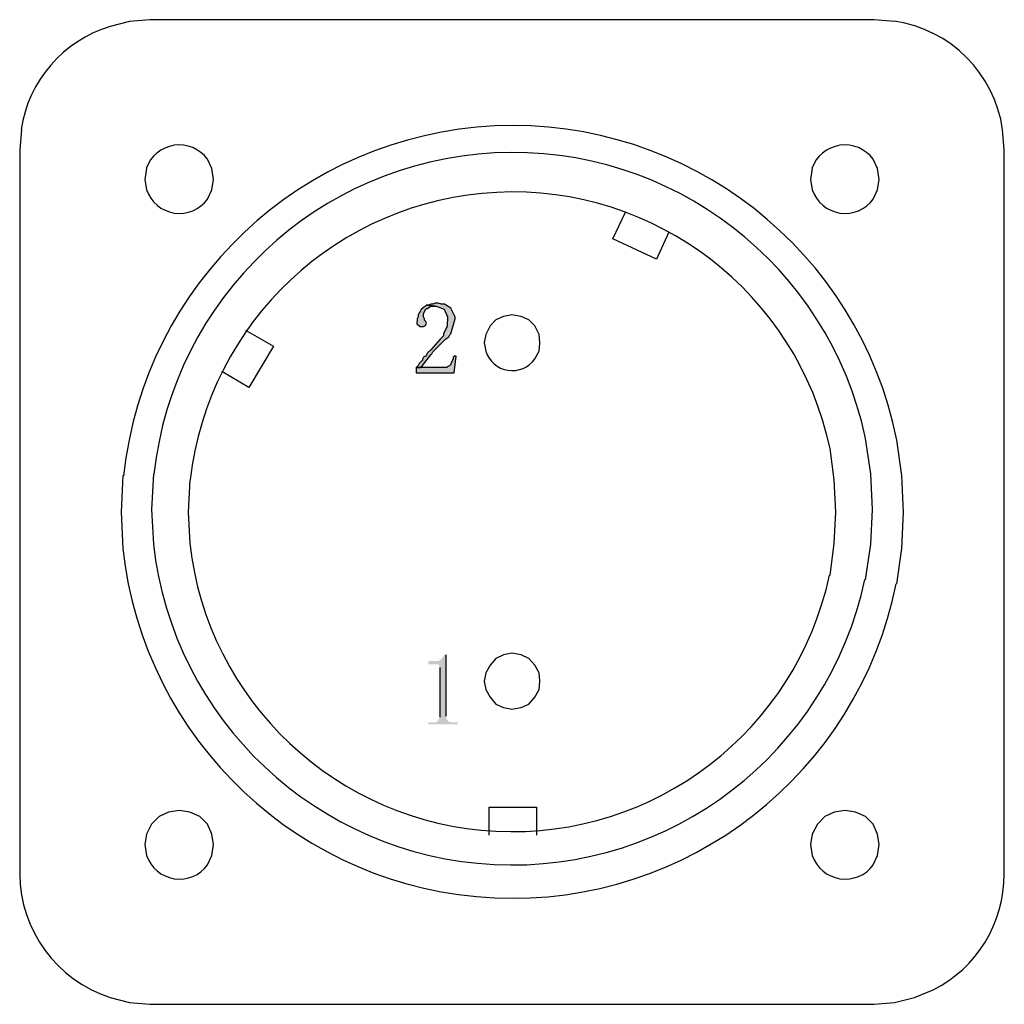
# Model space of a CAD drawing. Header units: millimetres. Extents: x 32146 to 33966, y 9971 to 11065.
# Tile 2 of 54: x 32342 to 32373, y 9971 to 10002. Entities that reach past the tile are written whole.
import ezdxf

# ---------------------------------------------------------------- set-up
doc = ezdxf.new("R2010")
doc.units = ezdxf.units.MM
doc.layers.add('Z_entity', color=7, linetype='Continuous')

msp = doc.modelspace()

# ---------------------------------------------------------------- hatches: boundary and pattern name
at = {"layer": 'Z_entity'}
for points in [[(32355.097, 9992.855), (32355.064, 9992.855), (32354.997, 9992.822), (32354.931, 9992.822), (32354.865, 9992.789), (32354.799, 9992.789), (32355.064, 9992.756), (32355.097, 9992.756), (32355.351, 9992.671), (32355.458, 9992.43), (32355.443, 9992.137), (32355.328, 9991.895), (32355.328, 9991.829), (32355.229, 9991.73), (32354.931, 9991.399), (32354.832, 9991.3), (32354.799, 9991.233), (32354.766, 9991.2), (32354.7, 9991.167), (32354.667, 9991.101), (32354.667, 9991.068), (32354.567, 9990.969), (32354.534, 9990.902), (32354.468, 9990.836), (32354.6, 9990.836), (32354.667, 9990.902), (32354.931, 9991.233), (32354.964, 9991.266), (32354.997, 9991.333), (32355.395, 9991.73), (32355.428, 9991.763), (32355.494, 9991.796), (32355.527, 9991.862), (32355.56, 9991.895), (32355.692, 9992.359), (32355.692, 9992.425), (32355.659, 9992.491), (32355.558, 9992.694), (32355.361, 9992.822), (32355.262, 9992.822), (32355.163, 9992.855)], [(32354.799, 9992.789), (32354.766, 9992.756), (32354.7, 9992.723), (32354.633, 9992.656), (32354.6, 9992.59), (32354.567, 9992.557), (32354.534, 9992.491), (32354.534, 9992.425), (32354.501, 9992.359), (32354.497, 9992.212), (32354.6, 9992.127), (32354.7, 9992.127), (32354.766, 9992.16), (32354.799, 9992.226), (32354.766, 9992.292), (32354.733, 9992.325), (32354.733, 9992.359), (32354.7, 9992.425), (32354.7, 9992.524), (32354.766, 9992.656), (32354.799, 9992.689), (32354.832, 9992.689), (32354.865, 9992.723), (32354.931, 9992.756), (32355.064, 9992.756)], [(32355.726, 9991.2), (32355.659, 9991.2), (32355.626, 9991.167), (32355.626, 9991.101), (32355.56, 9990.969), (32355.56, 9990.935), (32355.527, 9990.902), (32355.461, 9990.869), (32355.428, 9990.836), (32354.468, 9990.836), (32354.468, 9990.671), (32355.659, 9990.671)], [(32355.412, 9981.853), (32355.345, 9981.853), (32355.345, 9981.82), (32355.312, 9981.786), (32355.279, 9981.72), (32355.213, 9981.687), (32355.18, 9981.654), (32354.849, 9981.654), (32354.849, 9981.555), (32355.18, 9981.555), (32355.18, 9981.522), (32355.213, 9981.456), (32355.213, 9979.9), (32355.147, 9979.768), (32355.114, 9979.735), (32354.849, 9979.735), (32354.849, 9979.668), (32355.776, 9979.668), (32355.776, 9979.735), (32355.643, 9979.735), (32355.497, 9979.746), (32355.412, 9979.867), (32355.412, 9979.933)]]:
    msp.add_hatch(color=7, dxfattribs=at).paths.add_polyline_path(points)

# ---------------------------------------------------------------- linework, layer by layer
at = {"layer": 'Z_entity', "color": 7}
for p, q in [((32345.505, 10001.674), (32344.896, 10001.515)), ((32346.141, 10001.727), (32345.505, 10001.674)), ((32368.803, 10001.727), (32346.141, 10001.727)), ((32369.439, 10001.674), (32368.803, 10001.727)), ((32342.117, 9998.285), (32342.064, 9997.65)), ((32372.881, 9997.65), (32372.828, 9998.285)), ((32342.064, 9997.65), (32342.064, 9974.987)), ((32372.881, 9974.987), (32372.881, 9997.65)), ((32348.073, 9997.067), (32347.941, 9997.358)), ((32368.909, 9997.067), (32368.777, 9997.358)), ((32346.035, 9997.067), (32345.982, 9996.723)), ((32348.126, 9996.723), (32348.073, 9997.067)), ((32366.871, 9997.067), (32366.818, 9996.723)), ((32368.962, 9996.723), (32368.909, 9997.067)), ((32345.982, 9996.723), (32346.035, 9996.405)), ((32348.073, 9996.405), (32348.126, 9996.723)), ((32348.126, 9996.723), (32348.126, 9996.723)), ((32366.818, 9996.723), (32366.871, 9996.405)), ((32368.909, 9996.405), (32368.962, 9996.723)), ((32368.962, 9996.723), (32368.962, 9996.723)), ((32347.941, 9996.114), (32348.073, 9996.405)), ((32368.777, 9996.114), (32368.909, 9996.405)), ((32360.623, 9994.87), (32361.026, 9995.7)), ((32361.999, 9994.234), (32360.623, 9994.87)), ((32362.385, 9995.079), (32361.999, 9994.234)), ((32361.999, 9994.234), (32361.999, 9994.234)), ((32354.7, 9992.723), (32354.633, 9992.656)), ((32354.766, 9992.756), (32354.7, 9992.723)), ((32354.799, 9992.789), (32354.766, 9992.756)), ((32354.766, 9992.656), (32354.799, 9992.689)), ((32354.865, 9992.789), (32354.799, 9992.789)), ((32354.799, 9992.789), (32355.064, 9992.756)), ((32355.064, 9992.756), (32354.799, 9992.789)), ((32354.799, 9992.689), (32354.832, 9992.689)), ((32354.832, 9992.689), (32354.865, 9992.723)), ((32354.931, 9992.822), (32354.865, 9992.789)), ((32354.865, 9992.723), (32354.931, 9992.756)), ((32354.997, 9992.822), (32354.931, 9992.822)), ((32354.931, 9992.756), (32355.064, 9992.756)), ((32355.064, 9992.855), (32354.997, 9992.822)), ((32355.097, 9992.855), (32355.064, 9992.855)), ((32355.064, 9992.756), (32355.097, 9992.756)), ((32355.163, 9992.855), (32355.097, 9992.855)), ((32355.097, 9992.756), (32355.351, 9992.671)), ((32355.262, 9992.822), (32355.163, 9992.855)), ((32355.361, 9992.822), (32355.262, 9992.822)), ((32355.558, 9992.694), (32355.361, 9992.822)), ((32355.659, 9992.491), (32355.558, 9992.694)), ((32354.534, 9992.425), (32354.501, 9992.359)), ((32354.567, 9992.557), (32354.534, 9992.491)), ((32354.534, 9992.491), (32354.534, 9992.425)), ((32354.6, 9992.59), (32354.567, 9992.557)), ((32354.633, 9992.656), (32354.6, 9992.59)), ((32354.7, 9992.524), (32354.766, 9992.656)), ((32354.7, 9992.425), (32354.7, 9992.524)), ((32354.733, 9992.359), (32354.7, 9992.425)), ((32355.351, 9992.671), (32355.458, 9992.43)), ((32355.458, 9992.43), (32355.443, 9992.137)), ((32355.692, 9992.425), (32355.659, 9992.491)), ((32355.692, 9992.359), (32355.692, 9992.425)), ((32357.207, 9992.434), (32356.969, 9992.328)), ((32357.472, 9992.487), (32357.207, 9992.434)), ((32357.763, 9992.434), (32357.472, 9992.487)), ((32358.002, 9992.328), (32357.763, 9992.434)), ((32354.501, 9992.359), (32354.497, 9992.212)), ((32354.497, 9992.212), (32354.6, 9992.127)), ((32354.6, 9992.127), (32354.7, 9992.127)), ((32354.7, 9992.127), (32354.766, 9992.16)), ((32354.733, 9992.325), (32354.733, 9992.359)), ((32354.766, 9992.292), (32354.733, 9992.325)), ((32354.799, 9992.226), (32354.766, 9992.292)), ((32354.766, 9992.16), (32354.799, 9992.226)), ((32355.443, 9992.137), (32355.328, 9991.895)), ((32355.56, 9991.895), (32355.692, 9992.359)), ((32356.784, 9992.143), (32356.651, 9991.878)), ((32356.969, 9992.328), (32356.784, 9992.143)), ((32358.187, 9992.143), (32358.002, 9992.328)), ((32358.319, 9991.878), (32358.187, 9992.143)), ((32349.132, 9992.01), (32350.006, 9991.507)), ((32355.328, 9991.829), (32355.229, 9991.73)), ((32355.328, 9991.895), (32355.328, 9991.829)), ((32355.428, 9991.763), (32355.494, 9991.796)), ((32355.494, 9991.796), (32355.527, 9991.862)), ((32355.527, 9991.862), (32355.56, 9991.895)), ((32356.651, 9991.878), (32356.598, 9991.613)), ((32358.346, 9991.613), (32358.319, 9991.878)), ((32350.006, 9991.507), (32349.238, 9990.21)), ((32355.229, 9991.73), (32354.931, 9991.399)), ((32354.997, 9991.333), (32355.395, 9991.73)), ((32355.395, 9991.73), (32355.428, 9991.763)), ((32356.598, 9991.613), (32356.651, 9991.349)), ((32358.319, 9991.349), (32358.346, 9991.613)), ((32354.667, 9990.902), (32354.931, 9991.233)), ((32354.7, 9991.167), (32354.667, 9991.101)), ((32354.766, 9991.2), (32354.7, 9991.167)), ((32354.799, 9991.233), (32354.766, 9991.2)), ((32354.832, 9991.3), (32354.799, 9991.233)), ((32354.931, 9991.399), (32354.832, 9991.3)), ((32354.931, 9991.233), (32354.964, 9991.266)), ((32354.964, 9991.266), (32354.997, 9991.333)), ((32355.659, 9991.2), (32355.626, 9991.167)), ((32355.626, 9991.167), (32355.626, 9991.101)), ((32355.726, 9991.2), (32355.659, 9991.2)), ((32355.659, 9990.671), (32355.726, 9991.2)), ((32358.187, 9991.11), (32358.319, 9991.349)), ((32354.534, 9990.902), (32354.468, 9990.836)), ((32354.567, 9990.969), (32354.534, 9990.902)), ((32354.667, 9991.068), (32354.567, 9990.969)), ((32354.6, 9990.836), (32354.667, 9990.902)), ((32354.667, 9991.101), (32354.667, 9991.068)), ((32355.461, 9990.869), (32355.428, 9990.836)), ((32355.527, 9990.902), (32355.461, 9990.869)), ((32355.56, 9990.935), (32355.527, 9990.902)), ((32355.626, 9991.101), (32355.56, 9990.969)), ((32355.56, 9990.969), (32355.56, 9990.935)), ((32349.238, 9990.21), (32348.391, 9990.713)), ((32354.468, 9990.836), (32354.6, 9990.836)), ((32355.428, 9990.836), (32354.468, 9990.836)), ((32354.468, 9990.836), (32354.468, 9990.671)), ((32354.468, 9990.671), (32355.659, 9990.671)), ((32368.698, 9987.51), (32368.539, 9988.622)), ((32369.677, 9987.457), (32369.518, 9988.569)), ((32367.559, 9987.324), (32367.427, 9988.304)), ((32345.294, 9987.457), (32345.241, 9986.318)), ((32346.247, 9987.51), (32346.194, 9986.398)), ((32368.75, 9986.398), (32368.698, 9987.51)), ((32369.73, 9986.318), (32369.677, 9987.457)), ((32347.385, 9987.324), (32347.332, 9986.318)), ((32367.612, 9986.318), (32367.559, 9987.324)), ((32345.241, 9986.318), (32345.294, 9985.18)), ((32346.194, 9986.398), (32346.247, 9985.312)), ((32347.332, 9986.318), (32347.385, 9985.339)), ((32367.559, 9985.339), (32367.612, 9986.318)), ((32367.612, 9986.318), (32367.612, 9986.318)), ((32368.698, 9985.312), (32368.75, 9986.398)), ((32369.677, 9985.18), (32369.73, 9986.318)), ((32369.73, 9986.318), (32369.73, 9986.318)), ((32367.427, 9984.333), (32367.559, 9985.339)), ((32368.539, 9984.2), (32368.698, 9985.312)), ((32369.518, 9984.068), (32369.677, 9985.18)), ((32355.412, 9979.933), (32355.412, 9981.853)), ((32356.969, 9981.738), (32356.784, 9981.526)), ((32357.207, 9981.844), (32356.969, 9981.738)), ((32357.472, 9981.897), (32357.207, 9981.844)), ((32357.763, 9981.844), (32357.472, 9981.897)), ((32358.002, 9981.738), (32357.763, 9981.844)), ((32358.187, 9981.526), (32358.002, 9981.738)), ((32355.213, 9981.456), (32355.213, 9979.9)), ((32356.651, 9981.288), (32356.598, 9981.023)), ((32356.784, 9981.526), (32356.651, 9981.288)), ((32358.319, 9981.288), (32358.187, 9981.526)), ((32358.346, 9981.023), (32358.319, 9981.288)), ((32356.598, 9981.023), (32356.651, 9980.759)), ((32358.319, 9980.759), (32358.346, 9981.023)), ((32356.651, 9980.759), (32356.784, 9980.52)), ((32358.187, 9980.52), (32358.319, 9980.759)), ((32356.784, 9980.52), (32356.969, 9980.308)), ((32358.002, 9980.308), (32358.187, 9980.52)), ((32356.969, 9980.308), (32357.207, 9980.203)), ((32357.207, 9980.203), (32357.472, 9980.15)), ((32357.472, 9980.15), (32357.763, 9980.203)), ((32357.763, 9980.203), (32358.002, 9980.308)), ((32347.067, 9976.973), (32346.723, 9976.92)), ((32347.385, 9976.92), (32347.067, 9976.973)), ((32356.757, 9976.205), (32356.757, 9977.078)), ((32356.757, 9977.078), (32358.24, 9977.078)), ((32358.24, 9977.078), (32358.24, 9976.205)), ((32367.903, 9976.973), (32367.559, 9976.92)), ((32368.221, 9976.92), (32367.903, 9976.973)), ((32346.432, 9976.787), (32346.194, 9976.549)), ((32346.723, 9976.92), (32346.432, 9976.787)), ((32347.703, 9976.787), (32347.385, 9976.92)), ((32347.941, 9976.549), (32347.703, 9976.787)), ((32367.268, 9976.787), (32367.03, 9976.549)), ((32367.559, 9976.92), (32367.268, 9976.787)), ((32368.539, 9976.787), (32368.221, 9976.92)), ((32368.777, 9976.549), (32368.539, 9976.787)), ((32346.194, 9976.549), (32346.035, 9976.231)), ((32348.073, 9976.231), (32347.941, 9976.549)), ((32367.03, 9976.549), (32366.871, 9976.231)), ((32368.909, 9976.231), (32368.777, 9976.549)), ((32346.035, 9976.231), (32345.982, 9975.914)), ((32348.126, 9975.914), (32348.073, 9976.231)), ((32366.871, 9976.231), (32366.818, 9975.914)), ((32368.962, 9975.914), (32368.909, 9976.231)), ((32345.982, 9975.914), (32346.035, 9975.569)), ((32348.073, 9975.569), (32348.126, 9975.914)), ((32348.126, 9975.914), (32348.126, 9975.914)), ((32366.818, 9975.914), (32366.871, 9975.569)), ((32368.909, 9975.569), (32368.962, 9975.914)), ((32368.962, 9975.914), (32368.962, 9975.914)), ((32347.941, 9975.278), (32348.073, 9975.569)), ((32368.777, 9975.278), (32368.909, 9975.569)), ((32344.896, 9971.122), (32345.505, 9970.963)), ((32369.439, 9970.963), (32370.074, 9971.122)), ((32370.074, 9971.122), (32370.657, 9971.36)), ((32345.505, 9970.963), (32346.141, 9970.91)), ((32346.141, 9970.91), (32368.803, 9970.91)), ((32368.803, 9970.91), (32369.439, 9970.963)), ((32368.803, 9970.91), (32368.803, 9970.91))]:
    msp.add_line(p, q, dxfattribs=at)
for centre, radius, start, end in [((32368.864, 9997.719), 4.003, 8.1206, 81.7355), ((32346.049, 9997.698), 3.987, 106.7941, 171.5037), ((32357.502, 9986.158), 12.255, 11.3459, 173.9264), ((32347.058, 9996.715), 1.092, 36.0539, 161.0316), ((32367.894, 9996.715), 1.092, 36.0606, 161.0204), ((32357.492, 9986.279), 11.292, 11.973, 173.7543), ((32347.065, 9996.749), 1.086, 198.4786, 324.0563), ((32367.901, 9996.749), 1.086, 198.4786, 324.0563), ((32357.495, 9986.177), 10.157, 12.0875, 173.526), ((32357.479, 9991.612), 0.868, 197.6609, 324.6975), ((32357.473, 9986.567), 11.296, 186.3759, 347.9296), ((32357.479, 9986.471), 10.157, 186.4019, 347.8679), ((32357.48, 9986.484), 12.256, 186.1106, 348.6496), ((32347.065, 9975.914), 1.086, 198.4786, 324.0563), ((32367.901, 9975.914), 1.086, 198.4786, 324.0563), ((32346.164, 9975.024), 4.101, 180.5175, 252.0053), ((32368.823, 9974.975), 4.053, 296.8921, 0.1717)]:
    msp.add_arc(centre, radius, start, end, dxfattribs=at)

doc.saveas('drawing.dxf')
